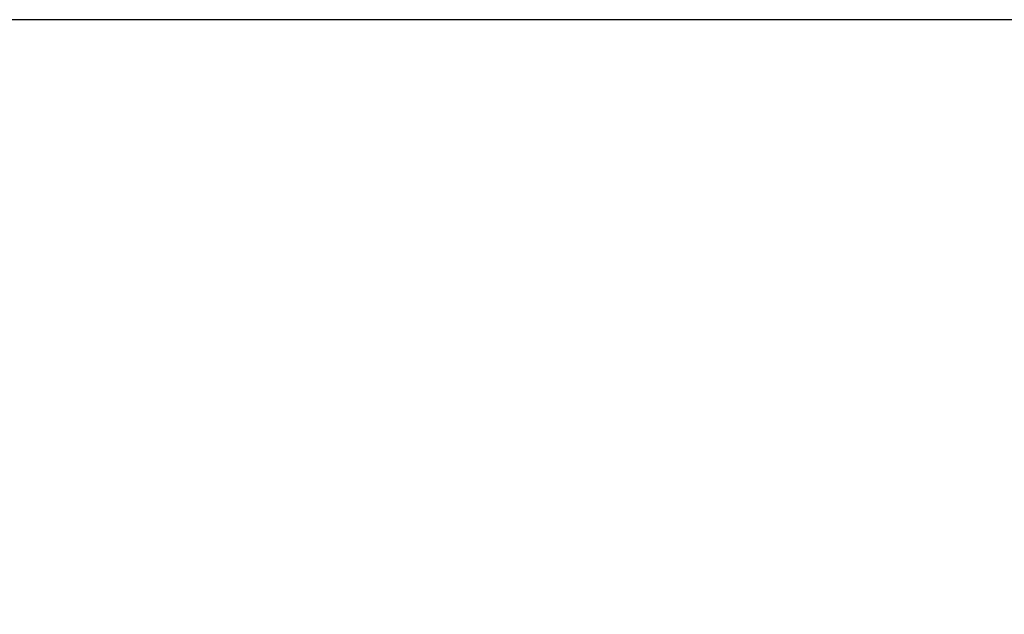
# Model space of a CAD drawing. Header units: millimetres. Extents: x -49.8 to 45.8, y -20.8 to 20.8.
# Tile 7 of 12: x -24.3 to -7.9, y 10.9 to 20.8. Entities that reach past the tile are written whole.
import ezdxf

# ---------------------------------------------------------------- set-up
doc = ezdxf.new("R2010")
doc.units = ezdxf.units.MM
doc.header["$PDSIZE"] = -1
doc.dimstyles.new('ISO-25', dxfattribs={"dimtxt": 2.5, "dimasz": 2.5, "dimexe": 1.25, "dimexo": 0.625, "dimtad": 1, "dimtxsty": 'Standard', "dimcen": 2.5, "dimadec": 0, "dimazin": 0, "dimtfac": 1, "dimtmove": 0, "dimatfit": 3, "dimfxl": 0, "dimarcsym": 0})

# ---------------------------------------------------------------- blocks, each defined once
blk = doc.blocks.new('*D3')
at = {"color": 0, "lineweight": -2}
for p, q in [((-0.838, 20.75), (-47.598, 20.75)), ((-44.423, 17.448), (-44.423, 3.376)), ((-44.423, -17.448), (-44.423, -3.376)), ((-0.838, -20.75), (-47.598, -20.75))]:
    blk.add_line(p, q, dxfattribs=at)
at = {"color": 0}
for points in [[(-43.872, 17.448), (-44.973, 17.448), (-44.423, 20.75)], [(-44.973, -17.448), (-43.872, -17.448), (-44.423, -20.75)]]:
    blk.add_solid(points, dxfattribs=at)
at = {"layer": 'Defpoints', "color": 0}
for p in [(-44.423, 20.75), (0.432, 20.75), (0.432, -20.75)]:
    blk.add_point(p, dxfattribs=at)
at = {"color": 0, "insert": (-44.423, 0), "char_height": 3.175, "attachment_point": 5}
blk.add_mtext('41,50', dxfattribs=at)

msp = doc.modelspace()

# ---------------------------------------------------------------- dimensions: what is measured, and where the dimension line sits
dim = msp.add_linear_dim(base=(-44.423, 20.75), p1=(0.432, -20.75), p2=(0.432, 20.75), angle=90, dimstyle='ISO-25', override={"dimtxt": 3.175, "dimasz": 3.302, "dimexe": 3.175, "dimexo": 1.27, "dimgap": 1.524, "dimtad": 0, "dimtih": 1, "dimtoh": 1, "dimzin": 0, "dimadec": 2, "dimtzin": 0})
dim.commit()
dim.dimension.update_dxf_attribs({"geometry": '*D3', "text_midpoint": (-44.423, 0)})

doc.saveas('drawing.dxf')
